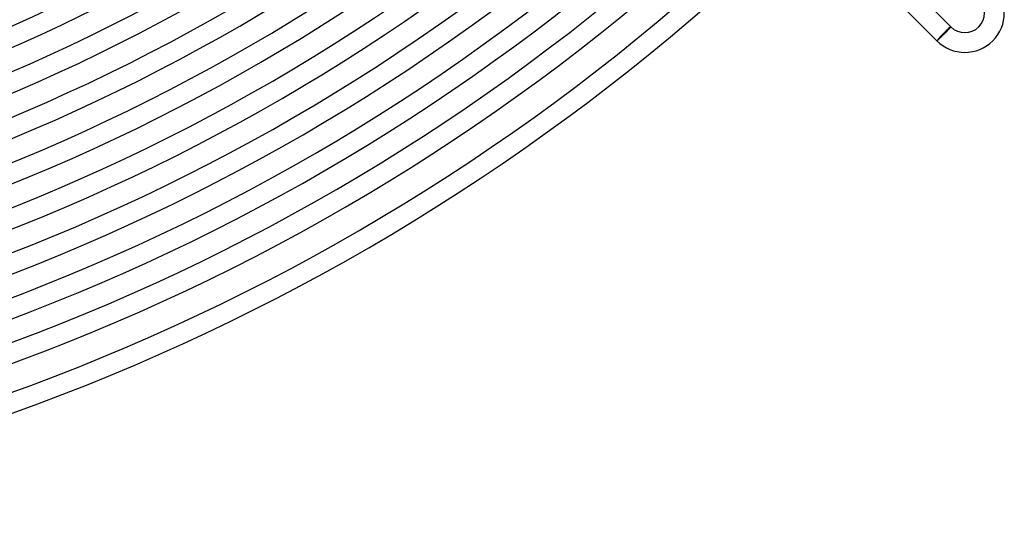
# Model space of a CAD drawing. Header units: millimetres. Extents: x -485 to 485, y -485 to 485.
# Tile 75 of 110: x 150 to 350, y -440 to -334. Entities that reach past the tile are written whole.
import ezdxf

# ---------------------------------------------------------------- set-up
doc = ezdxf.new("R2010")
doc.units = ezdxf.units.MM
doc.layers.add('HIDDEN', color=7, linetype='Continuous')
doc.layers.add('THICK', color=7, linetype='Continuous')

msp = doc.modelspace()

# ---------------------------------------------------------------- linework, layer by layer
at = {"layer": 'HIDDEN'}
for p, q in [((337.33, -337.33), (337.26, -337.39)), ((337.39, -337.26), (337.33, -337.33)), ((337.46, -337.19), (337.39, -337.26)), ((337.53, -337.12), (337.46, -337.19)), ((337.59, -337.06), (337.53, -337.12)), ((337.66, -336.99), (337.59, -337.06)), ((337.72, -336.93), (337.66, -336.99)), ((337.79, -336.86), (337.72, -336.93)), ((337.85, -336.8), (337.79, -336.86)), ((337.91, -336.73), (337.85, -336.8)), ((337.97, -336.67), (337.91, -336.73)), ((338.03, -336.61), (337.97, -336.67)), ((338.08, -336.55), (338.03, -336.61)), ((338.14, -336.5), (338.08, -336.55)), ((338.19, -336.44), (338.14, -336.5)), ((338.24, -336.39), (338.19, -336.44)), ((338.29, -336.34), (338.24, -336.39)), ((338.34, -336.29), (338.29, -336.34)), ((338.38, -336.24), (338.34, -336.29)), ((338.42, -336.2), (338.38, -336.24)), ((338.46, -336.16), (338.42, -336.2)), ((338.5, -336.12), (338.46, -336.16)), ((338.53, -336.08), (338.5, -336.12)), ((338.56, -336.05), (338.53, -336.08)), ((338.59, -336.02), (338.56, -336.05)), ((338.62, -335.99), (338.59, -336.02)), ((338.64, -335.96), (338.62, -335.99)), ((338.66, -335.94), (338.64, -335.96)), ((338.67, -335.92), (338.66, -335.94)), ((338.68, -335.91), (338.67, -335.92)), ((338.69, -335.89), (338.68, -335.91)), ((338.7, -335.89), (338.69, -335.89)), ((338.7, -335.88), (338.7, -335.88)), ((338.7, -335.88), (338.7, -335.89)), ((335.89, -338.7), (335.88, -338.7)), ((335.88, -338.7), (335.88, -338.7)), ((335.91, -338.69), (335.89, -338.7)), ((335.89, -338.7), (335.89, -338.7)), ((335.92, -338.68), (335.91, -338.69)), ((335.94, -338.66), (335.92, -338.68)), ((335.96, -338.64), (335.94, -338.66)), ((335.99, -338.62), (335.96, -338.64)), ((336.01, -338.6), (335.99, -338.62)), ((336.04, -338.57), (336.01, -338.6)), ((336.07, -338.54), (336.04, -338.57)), ((336.11, -338.51), (336.07, -338.54)), ((336.15, -338.48), (336.11, -338.51)), ((336.18, -338.44), (336.15, -338.48)), ((336.23, -338.4), (336.18, -338.44)), ((336.27, -338.36), (336.23, -338.4)), ((336.32, -338.32), (336.27, -338.36)), ((336.37, -338.27), (336.32, -338.32)), ((336.42, -338.22), (336.37, -338.27)), ((336.47, -338.17), (336.42, -338.22)), ((336.52, -338.12), (336.47, -338.17)), ((336.58, -338.07), (336.52, -338.12)), ((336.63, -338.01), (336.58, -338.07)), ((336.69, -337.95), (336.63, -338.01)), ((336.75, -337.9), (336.69, -337.95)), ((336.81, -337.84), (336.75, -337.9)), ((336.88, -337.77), (336.81, -337.84)), ((336.94, -337.71), (336.88, -337.77)), ((337, -337.65), (336.94, -337.71)), ((337.07, -337.59), (337, -337.65)), ((337.13, -337.52), (337.07, -337.59)), ((337.2, -337.46), (337.13, -337.52)), ((337.26, -337.39), (337.2, -337.46))]:
    msp.add_line(p, q, dxfattribs=at)
at = {"layer": 'THICK'}
for p, q in [((338.7, -335.88), (312.54, -309.71)), ((335.88, -338.7), (309.71, -312.54)), ((338.7, -335.88), (335.88, -338.7))]:
    msp.add_line(p, q, dxfattribs=at)
for centre, radius, start, end in [((0, 0), 337, 270.34, 314.66), ((0, 0), 341.5, 270.3208, 314.6793), ((0, 0), 345.5, 270.3316, 314.6683), ((0, 0), 350, 270.3076, 314.6923), ((0, 0), 354, 270.3237, 314.6763), ((0, 0), 358.5, 270.2942, 314.7057), ((0, 0), 362.5, 270.3161, 314.6839), ((0, 0), 367, 270.2805, 314.7194), ((0, 0), 371, 270.3089, 314.6911), ((0, 0), 375.5, 270.2664, 314.7335), ((0, 0), 379.5, 270.302, 314.6981), ((0, 0), 384, 270.2519, 314.748), ((0, 0), 388, 270.2953, 314.7046), ((0, 0), 392.5, 270.2369, 314.763), ((0, 0), 396.5, 270.289, 314.711), ((0, 0), 401, 270.2213, 314.7787), ((0, 0), 405, 270.2829, 314.7171), ((0, 0), 409.5, 270.2049, 314.7951), ((0, 0), 413.5, 270.2771, 314.7229), ((0, 0), 418, 270.1875, 314.8125), ((0, 0), 422, 270.2715, 314.7284), ((0, 0), 426.5, 270.1689, 314.8312), ((0, 0), 430.5, 270.2662, 314.7338), ((0, 0), 436, 270.242, 314.758), ((0, 0), 440, 270.2604, 314.7395), ((341.53, -333.05), 8, 225.0001, 45), ((341.53, -333.05), 4, 225.0003, 45)]:
    msp.add_arc(centre, radius, start, end, dxfattribs=at)
for major_axis, start_param, end_param in [((-1.41, -1.41), -1.570796, 0), ((1.34, 1.34), 0, 3.141593), ((-1.41, -1.41), 3.141593, 4.712389)]:
    msp.add_ellipse((337.29, -337.29), major_axis=major_axis, ratio=0.051215, start_param=start_param, end_param=end_param, dxfattribs=at)

doc.saveas('drawing.dxf')
